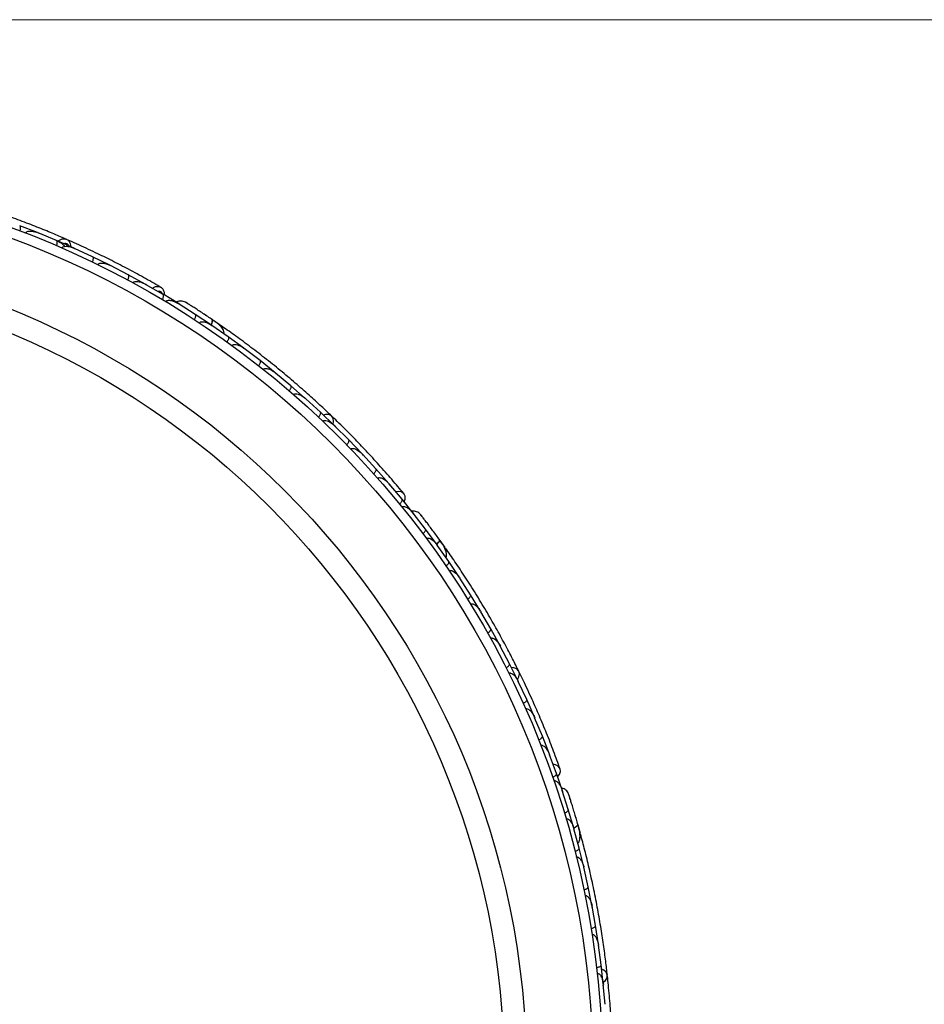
# Model space of a CAD drawing. Header units: millimetres. Extents: x 69 to 135, y 39 to 174.
# Tile 59 of 199: x 97.79 to 102.38, y 79.35 to 84.34. Entities that reach past the tile are written whole.
import ezdxf

# ---------------------------------------------------------------- set-up
doc = ezdxf.new("R2010")
doc.units = ezdxf.units.MM
doc.styles.add('SLDTEXTSTYLE0', font='TXT', dxfattribs={"width": 0.75})
doc.dimstyles.new('SLDDIMSTYLE2', dxfattribs={"dimtxt": 3.5, "dimasz": 3.302, "dimexe": 0, "dimexo": 0.0625, "dimgap": 0.875, "dimtad": 1, "dimlfac": 20, "dimrnd": 1e-09, "dimzin": 12, "dimdsep": 46, "dimtxsty": 'SLDTEXTSTYLE0', "dimsah": 1, "dimcen": 0.09, "dimadec": 0, "dimazin": 3, "dimtfac": 1, "dimtofl": 0, "dimtmove": 0, "dimatfit": 3, "dimfxl": 0, "dimfrac": 2, "dimtolj": 1, "dimtzin": 12, "dimarcsym": 0})

# ---------------------------------------------------------------- blocks, each defined once
blk = doc.blocks.new('_D_2')
at = {"color": 7, "linetype": 'Continuous', "lineweight": 18}
for p, q in [((90.3303, 84.3438), (123.2794, 84.3438)), ((122.2794, 84.3438), (122.2794, 39.3438)), ((90.3303, 39.3438), (123.2794, 39.3438))]:
    blk.add_line(p, q, dxfattribs=at)
for points in [[(122.2794, 84.3438), (121.7714, 81.0418), (122.7874, 81.0418)], [(122.2794, 39.3438), (122.7874, 42.6458), (121.7714, 42.6458)]]:
    blk.add_solid(points, dxfattribs=at)
at = {"color": 7, "linetype": 'Continuous', "lineweight": 18, "insert": (117.7677, 62.4421), "char_height": 3.5, "attachment_point": 1, "rotation": 90, "style": 'SLDTEXTSTYLE0'}
blk.add_mtext('900', dxfattribs=at)

msp = doc.modelspace()

# ---------------------------------------------------------------- linework, layer by layer
at = {"color": 7, "linetype": 'Continuous', "lineweight": 25}
for p, q in [((97.87931, 83.26286), (97.78832, 83.29812)), ((97.97493, 83.2233), (97.88174, 83.26147)), ((97.88873, 83.2586), (97.88188, 83.26143)), ((98.0644, 83.18413), (97.97497, 83.22336)), ((98.15835, 83.14035), (98.06677, 83.18263)), ((98.07366, 83.17945), (98.06697, 83.18256)), ((98.24626, 83.09719), (98.1584, 83.14041)), ((98.33855, 83.04915), (98.24857, 83.09558)), ((98.25517, 83.09218), (98.24883, 83.09547)), ((98.42487, 83.00195), (98.33859, 83.04921)), ((98.51547, 82.94959), (98.42713, 83.00023)), ((98.43319, 82.99675), (98.42743, 83.00008)), ((98.59325, 82.90258), (98.51552, 82.94966)), ((98.59766, 82.89933), (98.59278, 82.90243)), ((98.67915, 82.84798), (98.5929, 82.90233)), ((98.60017, 82.89839), (98.59325, 82.90258)), ((98.7612, 82.79347), (98.6792, 82.84804)), ((98.76848, 82.78797), (98.76323, 82.79164)), ((98.84656, 82.73382), (98.76329, 82.79157)), ((98.80444, 82.7938), (98.76825, 82.81868)), ((98.92573, 82.67604), (98.84661, 82.73387)), ((98.93319, 82.6699), (98.92766, 82.67413)), ((99.00805, 82.61295), (98.92768, 82.6741)), ((99.08438, 82.55195), (99.00811, 82.61301)), ((99.16369, 82.48547), (99.08628, 82.5499)), ((99.09189, 82.54523), (99.08634, 82.54988)), ((99.23719, 82.42126), (99.16375, 82.48552)), ((99.31351, 82.35139), (99.239, 82.41913)), ((99.24459, 82.41405), (99.23912, 82.41905)), ((99.38419, 82.28398), (99.31357, 82.35144)), ((99.45751, 82.21071), (99.3859, 82.28177)), ((99.39129, 82.27642), (99.38607, 82.28163)), ((99.52535, 82.14008), (99.45757, 82.21075)), ((99.59564, 82.06338), (99.52697, 82.13778)), ((99.532, 82.13233), (99.52718, 82.13759)), ((99.66062, 81.9895), (99.59571, 82.06342)), ((99.72784, 81.90932), (99.66215, 81.98711)), ((99.66666, 81.98177), (99.66238, 81.98687)), ((99.78992, 81.83224), (99.72791, 81.90936)), ((99.78789, 81.83397), (99.78436, 81.83855)), ((99.8469, 81.75785), (99.78444, 81.83842)), ((99.90535, 81.67857), (99.84697, 81.75789)), ((99.91032, 81.67091), (99.90664, 81.67614)), ((99.96517, 81.59331), (99.90667, 81.67606)), ((99.9461, 81.66408), (99.92061, 81.69984)), ((100.0198, 81.51194), (99.96524, 81.59335)), ((100.02471, 81.50362), (100.02096, 81.50949)), ((100.07558, 81.4245), (100.02096, 81.50945)), ((100.12644, 81.34108), (100.07565, 81.42454)), ((100.17823, 81.25148), (100.12752, 81.3385)), ((100.1312, 81.33219), (100.12757, 81.33846)), ((100.22534, 81.166), (100.1783, 81.2515)), ((100.27316, 81.07424), (100.22631, 81.16338)), ((100.22982, 81.15669), (100.22639, 81.16327)), ((100.31652, 80.98673), (100.27323, 81.07427)), ((100.36035, 80.8928), (100.31737, 80.98406)), ((100.32061, 80.97719), (100.31748, 80.98387)), ((100.39995, 80.80323), (100.36043, 80.89282)), ((100.43977, 80.70711), (100.40069, 80.80051)), ((100.40355, 80.79366), (100.40081, 80.80025)), ((100.47556, 80.61546), (100.43984, 80.70712)), ((100.5113, 80.51712), (100.47618, 80.61269)), ((100.47859, 80.60613), (100.47631, 80.61238)), ((100.54328, 80.42345), (100.51139, 80.51714)), ((100.54196, 80.42578), (100.54021, 80.43129)), ((100.57138, 80.33407), (100.54024, 80.43115)), ((100.59919, 80.23957), (100.57146, 80.33408)), ((100.60123, 80.23068), (100.59957, 80.23686)), ((100.62624, 80.139), (100.59957, 80.23677)), ((100.63253, 80.21202), (100.6208, 80.25434)), ((100.64974, 80.04386), (100.62631, 80.13901)), ((100.67226, 79.94261), (100.64999, 80.04112)), ((100.65152, 80.03436), (100.65, 80.04115)), ((100.69152, 79.84682), (100.67233, 79.94262)), ((100.70954, 79.74491), (100.69165, 79.84403)), ((100.69295, 79.83685), (100.69168, 79.84397)), ((100.72457, 79.64848), (100.70961, 79.74491)), ((100.73812, 79.5459), (100.72458, 79.64569)), ((100.7256, 79.6382), (100.72462, 79.64555)), ((100.74894, 79.44883), (100.7382, 79.5459)), ((100.758, 79.34557), (100.74882, 79.44603)), ((100.74952, 79.43847), (100.74887, 79.44581))]:
    msp.add_line(p, q, dxfattribs=at)
at = {"color": 7, "linetype": 'Continuous', "lineweight": 25, "flags": 128}
for points in [[(98.72229, 82.84979), (98.72257, 82.84959), (98.72283, 82.84938)], [(99.37799, 82.29017), (99.38097, 82.30486), (99.37845, 82.32056), (99.36988, 82.33263), (99.3565, 82.33931), (99.34024, 82.33964), (99.3297, 82.33659)], [(99.73914, 81.89593), (99.74357, 81.90904), (99.74326, 81.92522), (99.73635, 81.93854), (99.72386, 81.94704), (99.70763, 81.94946), (99.69614, 81.94756)], [(99.88806, 81.7448), (99.88825, 81.74451), (99.88842, 81.74423)], [(100.31281, 80.99466), (100.32063, 81.00744), (100.32364, 81.02306), (100.31971, 81.03733), (100.30942, 81.04818), (100.29425, 81.05406), (100.28331, 81.05479)], [(100.51734, 80.50067), (100.52599, 80.51148), (100.53123, 80.52679), (100.52929, 80.54167), (100.52046, 80.55393), (100.50604, 80.56176), (100.49459, 80.5639)], [(100.60559, 80.30772), (100.60567, 80.30739), (100.60573, 80.30706)], [(100.74816, 79.45756), (100.75988, 79.46689), (100.76805, 79.48054), (100.76925, 79.49529), (100.76329, 79.50901), (100.75104, 79.51972), (100.74101, 79.52415)]]:
    msp.add_lwpolyline(points, dxfattribs=at)
at = {"color": 1, "linetype": 'Continuous', "lineweight": 25, "flags": 128}
for points in [[(98.7606, 82.79445), (98.76156, 82.7967), (98.76421, 82.80406), (98.76575, 82.81053), (98.76612, 82.81586), (98.76531, 82.81985), (98.76334, 82.82234)], [(99.90461, 81.67914), (99.9068, 81.68147), (99.91181, 81.68748), (99.91547, 81.69304), (99.91764, 81.69792), (99.91824, 81.70195), (99.91724, 81.70496)], [(100.59936, 80.2407), (100.60154, 80.24181), (100.6083, 80.24574), (100.61364, 80.24971), (100.61735, 80.25356), (100.61929, 80.25714), (100.61939, 80.26031)]]:
    msp.add_lwpolyline(points, dxfattribs=at)
at = {"color": 7, "linetype": 'Continuous', "lineweight": 25}
for radius in [4.575, 4.525, 4.188, 4.075]:
    msp.add_circle((96.1718, 78.9916), radius, dxfattribs=at)
for centre, start, end in [((98.7918, 82.77181), 5.75051, 51.23027), ((99.9267, 81.64774), 345.75051, 31.23027), ((100.60871, 80.20331), 325.75051, 11.23027)]:
    msp.add_arc(centre, 0.02567, start, end, dxfattribs=at)
for points, knots in [([(98.02733, 83.22806), (98.0064, 83.23713), (97.96462, 83.25524), (97.88738, 83.28694), (97.80243, 83.31991), (97.71165, 83.3531), (97.61837, 83.38488), (97.52636, 83.41412), (97.438, 83.44023), (97.38611, 83.45429), (97.36017, 83.46132)], [0, 0, 0, 0, 0.1251064, 0.2497283, 0.3746743, 0.4998747, 0.6249887, 0.7502886, 0.8751757, 1, 1, 1, 1]), ([(97.78939, 83.27109), (97.78947, 83.2713), (97.79045, 83.27394), (97.79196, 83.27918), (97.79293, 83.28624), (97.79259, 83.29246), (97.79096, 83.2965), (97.78921, 83.29787), (97.78838, 83.29818), (97.78835, 83.2982)], [0, 0, 0, 0, 0.0167419, 0.2070718, 0.3985504, 0.5993354, 0.8310375, 0.9934948, 1, 1, 1, 1]), ([(97.81742, 83.26039), (97.81754, 83.26069), (97.81793, 83.2617), (97.81924, 83.26382), (97.82203, 83.26639), (97.82816, 83.26945), (97.83687, 83.27085), (97.85591, 83.27046), (97.87091, 83.26631), (97.88202, 83.26187), (97.88209, 83.26184)], [0, 0, 0, 0, 0.0130732, 0.044023, 0.1002245, 0.1663566, 0.3297208, 0.4739231, 0.9964125, 1, 1, 1, 1]), ([(97.97231, 83.22459), (97.97239, 83.22455), (97.97626, 83.22291), (97.98377, 83.21932), (97.99582, 83.21201), (98.00716, 83.20365), (98.01285, 83.19543), (98.0151, 83.19218)], [0, 0, 0, 0, 0.0045227, 0.2331955, 0.4600945, 0.786504, 1, 1, 1, 1]), ([(97.97489, 83.1963), (97.97547, 83.19777), (97.97701, 83.20164), (97.97862, 83.20799), (97.97924, 83.21476), (97.97835, 83.22021), (97.97657, 83.22261), (97.9753, 83.22331), (97.97506, 83.22341), (97.97503, 83.22343)], [0, 0, 0, 0, 0.11581192, 0.30583711, 0.50117443, 0.72571967, 0.95043997, 0.99349487, 1, 1, 1, 1]), ([(98.04778, 83.19142), (98.04739, 83.19622), (98.04654, 83.20655), (98.03847, 83.21931), (98.03027, 83.2275), (98.02478, 83.22889), (98.02409, 83.22907)], [0, 0, 0, 0, 0.2946511, 0.6339982, 0.9540083, 1, 1, 1, 1]), ([(98.50915, 82.98252), (98.48235, 82.99803), (98.43139, 83.02752), (98.34428, 83.07499), (98.25901, 83.11923), (98.17062, 83.1627), (98.09336, 83.19901), (98.0425, 83.22123), (98.02533, 83.22872)], [0, 0, 0, 0, 0.2141824, 0.4072939, 0.5807554, 0.7357746, 0.9108489, 1, 1, 1, 1]), ([(98.00245, 83.18438), (98.00269, 83.1849), (98.00346, 83.18654), (98.00574, 83.18904), (98.01204, 83.19278), (98.02155, 83.194), (98.04124, 83.19279), (98.05617, 83.18794), (98.06709, 83.18301), (98.06717, 83.18297)], [0, 0, 0, 0, 0.02335, 0.0734618, 0.134698, 0.325553, 0.4727956, 0.9964114, 1, 1, 1, 1]), ([(98.15715, 83.11338), (98.1578, 83.11481), (98.15951, 83.11861), (98.16139, 83.12489), (98.16231, 83.13162), (98.16166, 83.1371), (98.16, 83.13958), (98.15876, 83.14033), (98.15853, 83.14045), (98.15849, 83.14046)], [0, 0, 0, 0, 0.1157169, 0.3058088, 0.5011944, 0.7257089, 0.9503963, 0.9934905, 1, 1, 1, 1]), ([(98.1843, 83.10019), (98.1847, 83.10092), (98.18547, 83.10233), (98.18768, 83.10455), (98.19226, 83.10725), (98.19957, 83.10867), (98.2137, 83.10852), (98.23045, 83.10424), (98.24356, 83.09865), (98.24894, 83.09593), (98.24901, 83.09589)], [0, 0, 0, 0, 0.03361883, 0.0647198, 0.12594027, 0.25112806, 0.37546159, 0.73561596, 0.99641906, 1, 1, 1, 1]), ([(98.33616, 83.02226), (98.33626, 83.02245), (98.33758, 83.02494), (98.33976, 83.02993), (98.34165, 83.0368), (98.34214, 83.04302), (98.34107, 83.04722), (98.33953, 83.04881), (98.33875, 83.04923), (98.33872, 83.04925)], [0, 0, 0, 0, 0.0163611, 0.206885, 0.3985455, 0.5994314, 0.8309806, 0.9934816, 1, 1, 1, 1]), ([(98.36295, 83.00776), (98.36353, 83.00869), (98.36429, 83.00988), (98.36644, 83.01186), (98.37081, 83.01438), (98.37846, 83.01557), (98.39274, 83.01474), (98.40938, 83.0097), (98.42222, 83.00353), (98.42753, 83.00055), (98.4276, 83.00051)], [0, 0, 0, 0, 0.0439924, 0.0565425, 0.1182118, 0.2485839, 0.3779124, 0.7339208, 0.9964229, 1, 1, 1, 1]), ([(98.52215, 82.94565), (98.52256, 82.94866), (98.52373, 82.9573), (98.51884, 82.97019), (98.51172, 82.981), (98.50536, 82.984), (98.50357, 82.98485)], [0, 0, 0, 0, 0.1881134, 0.5406721, 0.870811, 1, 1, 1, 1]), ([(98.51187, 82.92285), (98.51264, 82.92422), (98.51467, 82.92785), (98.51711, 82.93393), (98.51863, 82.94055), (98.51849, 82.94606), (98.51707, 82.94866), (98.51591, 82.94952), (98.51569, 82.94966), (98.51566, 82.94967)], [0, 0, 0, 0, 0.11527981, 0.30568055, 0.50128983, 0.72566094, 0.95019556, 0.99347013, 1, 1, 1, 1]), ([(98.52874, 82.91276), (98.52895, 82.91311), (98.52975, 82.9144), (98.532, 82.91657), (98.53681, 82.91891), (98.54785, 82.92035), (98.56249, 82.91728), (98.57882, 82.91089), (98.58843, 82.90567), (98.59313, 82.90276), (98.5932, 82.90272)], [0, 0, 0, 0, 0.0165279, 0.0607653, 0.1238722, 0.2334997, 0.5249132, 0.7588895, 0.9964268, 1, 1, 1, 1]), ([(98.62994, 82.90921), (98.62614, 82.91099), (98.61869, 82.91449), (98.60667, 82.91608), (98.59564, 82.9149), (98.58718, 82.91285), (98.58329, 82.91009), (98.58217, 82.90929)], [0, 0, 0, 0, 0.25091, 0.490928, 0.714443, 0.9181712, 1, 1, 1, 1]), ([(98.76601, 82.82053), (98.75807, 82.82589), (98.74221, 82.83659), (98.71754, 82.85295), (98.69382, 82.86848), (98.67225, 82.88241), (98.65394, 82.8941), (98.64023, 82.90277), (98.63144, 82.90829), (98.63038, 82.90893), (98.62986, 82.90925)], [0, 0, 0, 0, 0.1253341, 0.2502351, 0.3757048, 0.5015073, 0.6270811, 0.7524027, 0.8783335, 1, 1, 1, 1]), ([(98.65374, 82.89424), (98.64741, 82.89825), (98.63473, 82.90628), (98.6316, 82.9082), (98.63003, 82.90916)], [0, 0, 0, 0, 0.4997894, 1, 1, 1, 1]), ([(98.67427, 82.82152), (98.6751, 82.82285), (98.67729, 82.8264), (98.67997, 82.83237), (98.68177, 82.83893), (98.68185, 82.84444), (98.68054, 82.8471), (98.67941, 82.84801), (98.6792, 82.84815), (98.67917, 82.84817)], [0, 0, 0, 0, 0.1153787, 0.305714, 0.5012752, 0.7256734, 0.9502371, 0.9934744, 1, 1, 1, 1]), ([(98.73703, 82.83998), (98.73695, 82.84004), (98.73203, 82.84337), (98.72712, 82.84661), (98.72228, 82.8498)], [0, 0, 0, 0, 0.0166893, 1, 1, 1, 1]), ([(98.75921, 82.7948), (98.75929, 82.79495), (98.76186, 82.79976), (98.76453, 82.80801), (98.76622, 82.81759), (98.76479, 82.8213), (98.76343, 82.82227), (98.76334, 82.82234)], [0, 0, 0, 0, 0.0108918, 0.332464, 0.6541266, 0.975786, 1, 1, 1, 1]), ([(98.82622, 82.74774), (98.82631, 82.74994), (98.82662, 82.75719), (98.81987, 82.77413), (98.79997, 82.79719), (98.77579, 82.81379), (98.7633, 82.82236)], [0, 0, 0, 0, 0.0722062, 0.2380923, 0.6065513, 1, 1, 1, 1]), ([(98.6999, 82.80465), (98.7003, 82.8052), (98.70134, 82.80666), (98.70418, 82.80881), (98.70973, 82.8108), (98.72276, 82.81109), (98.74176, 82.80498), (98.7564, 82.79685), (98.76356, 82.79197), (98.76363, 82.79192)], [0, 0, 0, 0, 0.0273886, 0.0721385, 0.1418849, 0.2690946, 0.6203421, 0.9964192, 1, 1, 1, 1]), ([(99.37111, 82.33152), (99.35441, 82.34739), (99.32107, 82.37907), (99.25776, 82.43691), (99.18701, 82.49902), (99.11034, 82.56358), (99.03063, 82.62764), (98.95141, 82.68856), (98.87491, 82.74485), (98.83007, 82.77627), (98.80764, 82.79199)], [0, 0, 0, 0, 0.1251424, 0.2497929, 0.374676, 0.4998622, 0.6249666, 0.7502587, 0.8750633, 1, 1, 1, 1]), ([(98.84058, 82.70755), (98.84146, 82.70885), (98.8438, 82.71229), (98.84674, 82.71815), (98.84882, 82.72462), (98.84914, 82.73013), (98.84793, 82.73285), (98.84685, 82.73381), (98.84663, 82.73396), (98.84661, 82.73398)], [0, 0, 0, 0, 0.11561, 0.3057804, 0.5012224, 0.7256982, 0.9503445, 0.9934853, 1, 1, 1, 1]), ([(98.86515, 82.68978), (98.86576, 82.69052), (98.8671, 82.69215), (98.87061, 82.69419), (98.87705, 82.69572), (98.89238, 82.69438), (98.91011, 82.68653), (98.92324, 82.67801), (98.92804, 82.67442), (98.9281, 82.67437)], [0, 0, 0, 0, 0.0388574, 0.084812, 0.162938, 0.3126958, 0.7369051, 0.9964149, 1, 1, 1, 1]), ([(99.00097, 82.58694), (99.00111, 82.58712), (99.00283, 82.58934), (99.00585, 82.59388), (99.00889, 82.60032), (99.01044, 82.60636), (99.0101, 82.61069), (99.00885, 82.61252), (99.00816, 82.61308), (99.00813, 82.6131)], [0, 0, 0, 0, 0.016652, 0.2070285, 0.3985507, 0.5993597, 0.831024, 0.9934916, 1, 1, 1, 1]), ([(99.02456, 82.56825), (99.0246, 82.5683), (99.02537, 82.5693), (99.02746, 82.57115), (99.03213, 82.57304), (99.04174, 82.57364), (99.05552, 82.5697), (99.07156, 82.56149), (99.08173, 82.55423), (99.08663, 82.55022), (99.0867, 82.55017)], [0, 0, 0, 0, 0.0028352, 0.050977, 0.1103366, 0.2078119, 0.4531845, 0.7216401, 0.9964148, 1, 1, 1, 1]), ([(99.15551, 82.45976), (99.15566, 82.45993), (99.15748, 82.46207), (99.16069, 82.46648), (99.16401, 82.47278), (99.16583, 82.47875), (99.16567, 82.4831), (99.1645, 82.48498), (99.16383, 82.48556), (99.1638, 82.48559)], [0, 0, 0, 0, 0.01674193, 0.20707182, 0.39855042, 0.59933539, 0.83103755, 0.9934948, 1, 1, 1, 1]), ([(99.17819, 82.44012), (99.1784, 82.44036), (99.17912, 82.44117), (99.18108, 82.44272), (99.18457, 82.44417), (99.19138, 82.44496), (99.20004, 82.44329), (99.2178, 82.43641), (99.23048, 82.42738), (99.2394, 82.41941), (99.23946, 82.41936)], [0, 0, 0, 0, 0.01307317, 0.044023, 0.10022455, 0.16635662, 0.32972078, 0.47392312, 0.99641253, 1, 1, 1, 1]), ([(99.30424, 82.32604), (99.30529, 82.32721), (99.30806, 82.33032), (99.31174, 82.33575), (99.31464, 82.34189), (99.31567, 82.34732), (99.31482, 82.35018), (99.31387, 82.35127), (99.31368, 82.35145), (99.31365, 82.35148)], [0, 0, 0, 0, 0.1158119, 0.3058371, 0.5011744, 0.7257197, 0.95044, 0.9934949, 1, 1, 1, 1]), ([(99.73706, 81.93771), (99.71731, 81.96135), (99.67976, 82.00632), (99.61431, 82.08075), (99.54937, 82.15163), (99.4811, 82.22298), (99.42341, 82.28124), (99.38581, 82.31717), (99.37491, 82.32758)], [0, 0, 0, 0, 0.21805555, 0.41472016, 0.59120361, 0.74898753, 0.9272426, 1, 1, 1, 1]), ([(99.32606, 82.3054), (99.32647, 82.30581), (99.32775, 82.30709), (99.33075, 82.30866), (99.33795, 82.31002), (99.3473, 82.30791), (99.36539, 82.30004), (99.37776, 82.29038), (99.38634, 82.28201), (99.3864, 82.28195)], [0, 0, 0, 0, 0.02335, 0.0734618, 0.134698, 0.325553, 0.4727956, 0.9964114, 1, 1, 1, 1]), ([(99.44715, 82.18577), (99.44825, 82.1869), (99.45115, 82.18989), (99.45507, 82.19514), (99.45824, 82.20116), (99.4595, 82.20653), (99.45879, 82.20942), (99.45788, 82.21055), (99.4577, 82.21074), (99.45768, 82.21077)], [0, 0, 0, 0, 0.11571691, 0.30580882, 0.50119443, 0.72570886, 0.95039629, 0.99349051, 1, 1, 1, 1]), ([(99.46815, 82.1641), (99.46878, 82.16465), (99.46999, 82.16571), (99.47282, 82.16703), (99.47805, 82.16801), (99.4854, 82.16685), (99.49862, 82.16187), (99.5129, 82.15212), (99.52331, 82.14238), (99.52744, 82.13798), (99.52749, 82.13792)], [0, 0, 0, 0, 0.03361883, 0.0647198, 0.12594027, 0.25112806, 0.37546159, 0.73561596, 0.99641906, 1, 1, 1, 1]), ([(99.5842, 82.03893), (99.58436, 82.03908), (99.58645, 82.04096), (99.5902, 82.0449), (99.59433, 82.05072), (99.59692, 82.05639), (99.59735, 82.06071), (99.59644, 82.06272), (99.59586, 82.06339), (99.59583, 82.06341)], [0, 0, 0, 0, 0.0163611, 0.206885, 0.3985455, 0.5994314, 0.8309806, 0.9934816, 1, 1, 1, 1]), ([(99.60441, 82.01614), (99.60528, 82.01681), (99.6064, 82.01768), (99.60909, 82.0188), (99.61407, 82.01967), (99.62166, 82.01817), (99.6348, 82.01251), (99.64871, 82.00208), (99.65867, 81.9919), (99.66264, 81.98728), (99.66269, 81.98722)], [0, 0, 0, 0, 0.0439924, 0.0565425, 0.1182118, 0.2485839, 0.3779124, 0.7339208, 0.9964229, 1, 1, 1, 1]), ([(99.71531, 81.88541), (99.7165, 81.88644), (99.71966, 81.88915), (99.72403, 81.89403), (99.72772, 81.89974), (99.72947, 81.90496), (99.72903, 81.9079), (99.72823, 81.9091), (99.72807, 81.9093), (99.72805, 81.90933)], [0, 0, 0, 0, 0.1152798, 0.3056806, 0.5012898, 0.7256609, 0.9501956, 0.9934701, 1, 1, 1, 1]), ([(99.72771, 81.87017), (99.72803, 81.87042), (99.72922, 81.87136), (99.73208, 81.87263), (99.7374, 81.87319), (99.74827, 81.87076), (99.76097, 81.86287), (99.77413, 81.85128), (99.78138, 81.84309), (99.7848, 81.83874), (99.78485, 81.83868)], [0, 0, 0, 0, 0.0165279, 0.0607653, 0.1238722, 0.2334997, 0.5249132, 0.7588895, 0.9964268, 1, 1, 1, 1]), ([(99.8216, 81.83222), (99.81863, 81.83519), (99.81284, 81.84102), (99.80208, 81.84663), (99.79131, 81.84929), (99.78266, 81.85026), (99.77806, 81.849), (99.77674, 81.84863)], [0, 0, 0, 0, 0.25091, 0.490928, 0.714443, 0.9181712, 1, 1, 1, 1]), ([(99.91913, 81.70235), (99.9135, 81.7101), (99.90226, 81.72558), (99.88467, 81.74939), (99.86769, 81.7721), (99.85219, 81.79256), (99.83898, 81.8098), (99.82906, 81.82265), (99.82269, 81.83084), (99.82191, 81.83181), (99.82153, 81.83228)], [0, 0, 0, 0, 0.1253341, 0.2502351, 0.3757048, 0.5015073, 0.6270811, 0.7524027, 0.8783335, 1, 1, 1, 1]), ([(99.83885, 81.81001), (99.83427, 81.81595), (99.8251, 81.82782), (99.82281, 81.8307), (99.82166, 81.83214)], [0, 0, 0, 0, 0.4997894, 1, 1, 1, 1]), ([(99.83327, 81.73465), (99.8345, 81.73562), (99.83776, 81.7382), (99.84233, 81.7429), (99.84626, 81.74845), (99.84823, 81.75359), (99.8479, 81.75655), (99.84715, 81.75778), (99.847, 81.75799), (99.84698, 81.75802)], [0, 0, 0, 0, 0.1153787, 0.305714, 0.5012752, 0.7256734, 0.9502371, 0.9934744, 1, 1, 1, 1]), ([(99.89852, 81.73057), (99.89846, 81.73066), (99.89499, 81.73546), (99.89149, 81.74017), (99.88805, 81.7448)], [0, 0, 0, 0, 0.01740373, 1, 1, 1, 1]), ([(99.85158, 81.71003), (99.85214, 81.71042), (99.85362, 81.71143), (99.85702, 81.71248), (99.86291, 81.71245), (99.87526, 81.70827), (99.89103, 81.69603), (99.902, 81.68338), (99.90706, 81.67634), (99.90711, 81.67627)], [0, 0, 0, 0, 0.0273886, 0.0721385, 0.1418849, 0.2690946, 0.6203421, 0.9964192, 1, 1, 1, 1]), ([(99.90316, 81.67979), (99.90355, 81.68014), (99.9079, 81.68402), (99.91348, 81.6911), (99.91832, 81.69951), (99.91825, 81.70348), (99.91731, 81.70486), (99.91724, 81.70496)], [0, 0, 0, 0, 0.0316493, 0.3464731, 0.6613851, 0.9762941, 1, 1, 1, 1]), ([(99.95081, 81.61335), (99.95165, 81.61539), (99.95443, 81.6221), (99.95387, 81.64032), (99.94306, 81.6688), (99.92602, 81.69267), (99.91721, 81.705)], [0, 0, 0, 0, 0.07220623, 0.23809231, 0.60655127, 1, 1, 1, 1]), ([(100.32049, 81.03587), (100.31022, 81.0565), (100.28973, 81.09767), (100.25002, 81.17367), (100.20478, 81.25623), (100.15482, 81.34312), (100.10182, 81.43059), (100.04821, 81.51492), (99.99558, 81.59399), (99.96419, 81.63885), (99.94849, 81.66129)], [0, 0, 0, 0, 0.1251424, 0.2497929, 0.374676, 0.4998622, 0.6249666, 0.7502587, 0.8750633, 1, 1, 1, 1]), ([(99.95056, 81.57068), (99.95184, 81.5716), (99.95521, 81.57403), (99.95998, 81.57853), (99.96415, 81.5839), (99.96633, 81.58896), (99.96612, 81.59194), (99.96543, 81.59321), (99.96529, 81.59342), (99.96527, 81.59345)], [0, 0, 0, 0, 0.11561, 0.3057804, 0.50122242, 0.72569819, 0.95034449, 0.99348532, 1, 1, 1, 1]), ([(99.96757, 81.54557), (99.9684, 81.54606), (99.97022, 81.54714), (99.97421, 81.54785), (99.98079, 81.54709), (99.99473, 81.54058), (100.00871, 81.52715), (100.01813, 81.51465), (100.02142, 81.50963), (100.02146, 81.50956)], [0, 0, 0, 0, 0.0388574, 0.084812, 0.162938, 0.3126958, 0.7369051, 0.9964149, 1, 1, 1, 1]), ([(100.06003, 81.40248), (100.06022, 81.4026), (100.0626, 81.4041), (100.06698, 81.40734), (100.07205, 81.41235), (100.07557, 81.41749), (100.07674, 81.42168), (100.07619, 81.42383), (100.07572, 81.42458), (100.0757, 81.42461)], [0, 0, 0, 0, 0.016652, 0.2070285, 0.3985507, 0.5993597, 0.831024, 0.9934916, 1, 1, 1, 1]), ([(100.0758, 81.37685), (100.07586, 81.37689), (100.07692, 81.37756), (100.07952, 81.37858), (100.08456, 81.37877), (100.0938, 81.37604), (100.10539, 81.36763), (100.11766, 81.35442), (100.12473, 81.34412), (100.12797, 81.33868), (100.12801, 81.33861)], [0, 0, 0, 0, 0.0028352, 0.050977, 0.1103366, 0.2078119, 0.4531845, 0.7216401, 0.9964148, 1, 1, 1, 1]), ([(100.16175, 81.23011), (100.16195, 81.23022), (100.1644, 81.23162), (100.16892, 81.23466), (100.17419, 81.23944), (100.17794, 81.24443), (100.17928, 81.24857), (100.17883, 81.25074), (100.17839, 81.25152), (100.17838, 81.25155)], [0, 0, 0, 0, 0.0167419, 0.2070718, 0.3985504, 0.5993354, 0.8310375, 0.9934948, 1, 1, 1, 1]), ([(100.17635, 81.2039), (100.17663, 81.20405), (100.17758, 81.20458), (100.17995, 81.20536), (100.18373, 81.20553), (100.19039, 81.20394), (100.19796, 81.19941), (100.2123, 81.18687), (100.22112, 81.17405), (100.22678, 81.16351), (100.22682, 81.16344)], [0, 0, 0, 0, 0.0130732, 0.044023, 0.1002245, 0.1663566, 0.3297208, 0.4739231, 0.9964125, 1, 1, 1, 1]), ([(100.25578, 81.05359), (100.25716, 81.05434), (100.26083, 81.05631), (100.26615, 81.06015), (100.27097, 81.06493), (100.27379, 81.06968), (100.27398, 81.07266), (100.27345, 81.07401), (100.27334, 81.07424), (100.27332, 81.07428)], [0, 0, 0, 0, 0.1158119, 0.3058371, 0.5011744, 0.7257197, 0.95044, 0.9934949, 1, 1, 1, 1]), ([(100.26922, 81.02674), (100.26974, 81.02698), (100.27139, 81.02775), (100.27474, 81.02819), (100.28197, 81.02701), (100.29004, 81.02183), (100.30435, 81.00825), (100.31266, 80.99494), (100.31786, 80.98413), (100.3179, 80.98406)], [0, 0, 0, 0, 0.02335, 0.0734618, 0.134698, 0.325553, 0.4727956, 0.9964114, 1, 1, 1, 1]), ([(100.52968, 80.54065), (100.51921, 80.56962), (100.4993, 80.62472), (100.46325, 80.71705), (100.42647, 80.80586), (100.38672, 80.89625), (100.35244, 80.97073), (100.32939, 81.01736), (100.32271, 81.03087)], [0, 0, 0, 0, 0.2180556, 0.4147202, 0.5912036, 0.7489875, 0.9272426, 1, 1, 1, 1]), ([(100.34209, 80.87291), (100.34351, 80.87359), (100.34726, 80.8754), (100.35274, 80.879), (100.35777, 80.88357), (100.3608, 80.88818), (100.36112, 80.89115), (100.36065, 80.89252), (100.36055, 80.89276), (100.36053, 80.89279)], [0, 0, 0, 0, 0.11571691, 0.30580882, 0.50119443, 0.72570886, 0.95039629, 0.99349051, 1, 1, 1, 1]), ([(100.35441, 80.84535), (100.35519, 80.84566), (100.35669, 80.84624), (100.3598, 80.84652), (100.36505, 80.84564), (100.37156, 80.84204), (100.38229, 80.83284), (100.39237, 80.8188), (100.39882, 80.80608), (100.40119, 80.80054), (100.40122, 80.80046)], [0, 0, 0, 0, 0.0336188, 0.0647198, 0.1259403, 0.2511281, 0.3754616, 0.735616, 0.9964191, 1, 1, 1, 1]), ([(100.42065, 80.68804), (100.42086, 80.68813), (100.42346, 80.68919), (100.42834, 80.69161), (100.43421, 80.69565), (100.43858, 80.7001), (100.44046, 80.70401), (100.4403, 80.70621), (100.43997, 80.70704), (100.43996, 80.70707)], [0, 0, 0, 0, 0.0163611, 0.206885, 0.3985455, 0.5994314, 0.8309806, 0.9934816, 1, 1, 1, 1]), ([(100.43185, 80.65971), (100.4329, 80.66005), (100.43425, 80.66048), (100.43716, 80.66061), (100.44213, 80.65973), (100.44876, 80.65572), (100.45917, 80.64591), (100.46867, 80.63135), (100.47455, 80.61838), (100.47669, 80.61268), (100.47672, 80.61261)], [0, 0, 0, 0, 0.0439924, 0.0565425, 0.1182118, 0.2485839, 0.3779124, 0.7339208, 0.9964229, 1, 1, 1, 1]), ([(100.49136, 80.49894), (100.49282, 80.4995), (100.49672, 80.50097), (100.50249, 80.50406), (100.50792, 80.50816), (100.51135, 80.51247), (100.51193, 80.51538), (100.5116, 80.51678), (100.51151, 80.51703), (100.5115, 80.51706)], [0, 0, 0, 0, 0.1152798, 0.3056806, 0.5012898, 0.7256609, 0.9501956, 0.9934701, 1, 1, 1, 1]), ([(100.49779, 80.48038), (100.49818, 80.4805), (100.49962, 80.48098), (100.50274, 80.48119), (100.50793, 80.4799), (100.51732, 80.47391), (100.52655, 80.46214), (100.53495, 80.44675), (100.53896, 80.43657), (100.54069, 80.43132), (100.54072, 80.43124)], [0, 0, 0, 0, 0.0165279, 0.0607653, 0.1238722, 0.2334997, 0.5249132, 0.7588895, 0.9964268, 1, 1, 1, 1]), ([(100.57303, 80.4126), (100.57127, 80.41642), (100.56781, 80.42388), (100.55963, 80.43282), (100.55041, 80.43901), (100.54262, 80.44287), (100.53786, 80.44326), (100.5365, 80.44337)], [0, 0, 0, 0, 0.25091, 0.490928, 0.714443, 0.9181712, 1, 1, 1, 1]), ([(100.62027, 80.25721), (100.61763, 80.26642), (100.61236, 80.28481), (100.60398, 80.3132), (100.59579, 80.34035), (100.58822, 80.36488), (100.58171, 80.3856), (100.57678, 80.40106), (100.57359, 80.41093), (100.57319, 80.41211), (100.573, 80.41269)], [0, 0, 0, 0, 0.1253341, 0.2502351, 0.3757048, 0.5015073, 0.6270811, 0.7524027, 0.8783335, 1, 1, 1, 1]), ([(100.58165, 80.38583), (100.57937, 80.39298), (100.57483, 80.40728), (100.57365, 80.41076), (100.57307, 80.41251)], [0, 0, 0, 0, 0.4997894, 1, 1, 1, 1]), ([(100.55063, 80.31693), (100.55212, 80.31742), (100.55607, 80.31873), (100.56197, 80.32158), (100.56756, 80.32545), (100.57117, 80.32961), (100.57187, 80.3325), (100.57159, 80.33392), (100.57152, 80.33417), (100.57151, 80.3342)], [0, 0, 0, 0, 0.1153787, 0.305714, 0.5012752, 0.7256734, 0.9502371, 0.9934744, 1, 1, 1, 1]), ([(100.55942, 80.28753), (100.56008, 80.2877), (100.56181, 80.28815), (100.56537, 80.28797), (100.5709, 80.28593), (100.58107, 80.27778), (100.5917, 80.26088), (100.59768, 80.24524), (100.60003, 80.2369), (100.60006, 80.23682)], [0, 0, 0, 0, 0.0273886, 0.0721385, 0.1418849, 0.2690946, 0.6203421, 0.9964192, 1, 1, 1, 1]), ([(100.61056, 80.29078), (100.61053, 80.29088), (100.60891, 80.29658), (100.60723, 80.3022), (100.60558, 80.30773)], [0, 0, 0, 0, 0.0174037, 1, 1, 1, 1]), ([(100.59852, 80.24186), (100.59868, 80.24193), (100.60374, 80.24396), (100.61109, 80.24857), (100.61854, 80.25481), (100.61983, 80.25858), (100.61941, 80.2602), (100.61939, 80.26031)], [0, 0, 0, 0, 0.0108918, 0.332464, 0.6541266, 0.975786, 1, 1, 1, 1]), ([(100.6196, 80.16274), (100.62109, 80.16437), (100.62599, 80.16973), (100.6317, 80.18704), (100.63128, 80.2175), (100.62343, 80.24576), (100.61937, 80.26035)], [0, 0, 0, 0, 0.0722062, 0.2380923, 0.6065513, 1, 1, 1, 1]), ([(100.76947, 79.49365), (100.76688, 79.51655), (100.76171, 79.56224), (100.75039, 79.64724), (100.73611, 79.7403), (100.71888, 79.83904), (100.699, 79.93935), (100.67746, 80.03694), (100.65505, 80.12924), (100.6409, 80.18213), (100.63382, 80.20858)], [0, 0, 0, 0, 0.1251424, 0.2497929, 0.374676, 0.4998622, 0.6249666, 0.7502587, 0.8750633, 1, 1, 1, 1]), ([(100.60477, 80.12273), (100.60628, 80.12316), (100.61029, 80.12429), (100.61631, 80.12688), (100.62206, 80.13051), (100.62584, 80.13452), (100.62667, 80.13738), (100.62645, 80.13881), (100.62639, 80.13907), (100.62638, 80.1391)], [0, 0, 0, 0, 0.11561, 0.3057804, 0.5012224, 0.7256982, 0.9503445, 0.9934853, 1, 1, 1, 1]), ([(100.61217, 80.09332), (100.61312, 80.0935), (100.61519, 80.09388), (100.61919, 80.09319), (100.6251, 80.09022), (100.63599, 80.07934), (100.64453, 80.06193), (100.6491, 80.04696), (100.65047, 80.04113), (100.65049, 80.04105)], [0, 0, 0, 0, 0.0388574, 0.084812, 0.162938, 0.3126958, 0.7369051, 0.9964149, 1, 1, 1, 1]), ([(100.65011, 79.92724), (100.65033, 79.92728), (100.65308, 79.92788), (100.65831, 79.92942), (100.66478, 79.9324), (100.66985, 79.93602), (100.67238, 79.93956), (100.67259, 79.94177), (100.67242, 79.94264), (100.67241, 79.94267)], [0, 0, 0, 0, 0.016652, 0.2070285, 0.3985507, 0.5993597, 0.831024, 0.9934916, 1, 1, 1, 1]), ([(100.65617, 79.89775), (100.65623, 79.89777), (100.65746, 79.89804), (100.66025, 79.89811), (100.66505, 79.89656), (100.6728, 79.89084), (100.68082, 79.87897), (100.68783, 79.86237), (100.69095, 79.85027), (100.69213, 79.84404), (100.69214, 79.84396)], [0, 0, 0, 0, 0.0028352, 0.050977, 0.1103366, 0.2078119, 0.4531845, 0.7216401, 0.9964148, 1, 1, 1, 1]), ([(100.68674, 79.73047), (100.68697, 79.73051), (100.68974, 79.73098), (100.69503, 79.73229), (100.70163, 79.73498), (100.70685, 79.73839), (100.70953, 79.74182), (100.70984, 79.74401), (100.7097, 79.74489), (100.7097, 79.74493)], [0, 0, 0, 0, 0.0167419, 0.2070718, 0.3985504, 0.5993354, 0.8310375, 0.9934948, 1, 1, 1, 1]), ([(100.69149, 79.70085), (100.69181, 79.7009), (100.69289, 79.70106), (100.69538, 79.70099), (100.69899, 79.69985), (100.70471, 79.69608), (100.71027, 79.68924), (100.71946, 79.67255), (100.72336, 79.65748), (100.72507, 79.64564), (100.72508, 79.64556)], [0, 0, 0, 0, 0.0130732, 0.044023, 0.1002245, 0.1663566, 0.3297208, 0.4739231, 0.9964125, 1, 1, 1, 1]), ([(100.71472, 79.53243), (100.71628, 79.53266), (100.72041, 79.53326), (100.72671, 79.53505), (100.73288, 79.53789), (100.73716, 79.54139), (100.73835, 79.54413), (100.73832, 79.54558), (100.73829, 79.54584), (100.73829, 79.54587)], [0, 0, 0, 0, 0.11581192, 0.30583711, 0.50117443, 0.72571967, 0.95043997, 0.99349487, 1, 1, 1, 1]), ([(100.71817, 79.5026), (100.71875, 79.50265), (100.72056, 79.50281), (100.72386, 79.50208), (100.73025, 79.4985), (100.73606, 79.49087), (100.74486, 79.47322), (100.74812, 79.45786), (100.74931, 79.44593), (100.74932, 79.44585)], [0, 0, 0, 0, 0.02335, 0.0734618, 0.134698, 0.325553, 0.4727956, 0.9964114, 1, 1, 1, 1]), ([(100.79667, 78.95675), (100.79674, 78.98755), (100.79688, 79.04614), (100.79458, 79.14523), (100.7904, 79.24127), (100.78396, 79.3398), (100.77722, 79.42152), (100.7715, 79.47321), (100.76985, 79.48819)], [0, 0, 0, 0, 0.2180556, 0.4147202, 0.5912036, 0.7489875, 0.9272426, 1, 1, 1, 1])]:
    msp.add_open_spline(points, degree=3, knots=knots, dxfattribs=at)
at = {"color": 1, "linetype": 'Continuous', "lineweight": 25}
for points, knots in [([(97.98345, 83.21964), (97.98356, 83.21977), (97.98714, 83.22413), (97.99657, 83.22919), (98.00998, 83.23281), (98.01957, 83.23193), (98.02369, 83.22954), (98.0241, 83.2293)], [0, 0, 0, 0, 0.0100163, 0.3281867, 0.6463996, 0.964581, 1, 1, 1, 1]), ([(98.03711, 83.1961), (98.0369, 83.19672), (98.03578, 83.20014), (98.03202, 83.20368), (98.02613, 83.20705), (98.02007, 83.20829), (98.01556, 83.20688), (98.0138, 83.20633)], [0, 0, 0, 0, 0.06280113, 0.34943481, 0.52895687, 0.81590822, 1, 1, 1, 1]), ([(98.46182, 82.98041), (98.46369, 82.98193), (98.46975, 82.98686), (98.48169, 82.99047), (98.4934, 82.98984), (98.50064, 82.98808), (98.50272, 82.98624), (98.50277, 82.9862)], [0, 0, 0, 0, 0.1448726, 0.4686319, 0.7924594, 0.9952142, 1, 1, 1, 1]), ([(98.51204, 82.95218), (98.51133, 82.95398), (98.50957, 82.95841), (98.50469, 82.96236), (98.4983, 82.96472), (98.49337, 82.96544), (98.4902, 82.96427), (98.48983, 82.96414)], [0, 0, 0, 0, 0.1979098, 0.4888458, 0.6709783, 0.9618656, 1, 1, 1, 1])]:
    msp.add_open_spline(points, degree=3, knots=knots, dxfattribs=at)

# ---------------------------------------------------------------- dimensions: what is measured, and where the dimension line sits
at = {"color": 7, "linetype": 'Continuous', "lineweight": 18}
dim = msp.add_linear_dim(base=(122.27939, 39.34382), p1=(89.33028, 84.34382), p2=(89.33028, 39.34382), angle=90, dimstyle='SLDDIMSTYLE2', dxfattribs=at)
dim.commit()
dim.dimension.update_dxf_attribs({"geometry": '_D_2', "text_midpoint": (122.27939, 66.32124), "dimtype": 160})

doc.saveas('drawing.dxf')
